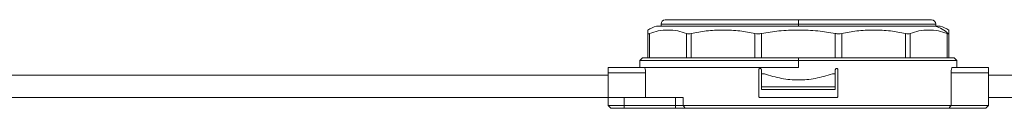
# Model space of a CAD drawing. Header units: millimetres. Extents: x -456 to 1926, y -70 to 431.
# Tile 40 of 44: x 1626 to 1813, y 160 to 177. Entities that reach past the tile are written whole.
import ezdxf

# ---------------------------------------------------------------- set-up
doc = ezdxf.new("R2010")
doc.units = ezdxf.units.MM
doc.linetypes.add('SLD-Solid', pattern=[0])

msp = doc.modelspace()

# ---------------------------------------------------------------- linework, layer by layer
at = {"color": 7, "linetype": 'SLD-Solid', "lineweight": 18}
for p, q in [((1748.34, 177.16), (1773.54, 177.16)), ((1773.54, 177.16), (1798.74, 177.16)), ((1773.54, 177.16), (1773.54, 176.36)), ((1746.69, 175.96), (1799.47, 175.96)), ((1747.54, 176.36), (1747.54, 175.96)), ((1747.54, 176.36), (1773.54, 176.36)), ((1773.54, 175.96), (1773.54, 176.36)), ((1773.54, 176.36), (1799.54, 176.36)), ((1799.47, 175.96), (1800.39, 175.96)), ((1799.54, 175.96), (1799.54, 176.36)), ((1745.04, 169.96), (1745.04, 174.6)), ((1745.37, 169.96), (1745.37, 174.6)), ((1752.34, 169.96), (1752.34, 174.6)), ((1753.26, 169.96), (1753.26, 174.6)), ((1765.32, 169.96), (1765.32, 174.6)), ((1766.57, 169.96), (1766.57, 174.6)), ((1780.51, 169.96), (1780.51, 174.6)), ((1781.76, 169.96), (1781.76, 174.6)), ((1793.82, 169.96), (1793.82, 174.6)), ((1794.74, 169.96), (1794.74, 174.6)), ((1801.7, 169.96), (1801.7, 174.6)), ((1802.04, 169.96), (1802.04, 174.6)), ((1744.04, 169.96), (1743.54, 169.46)), ((1744.04, 169.96), (1773.54, 169.96)), ((1803.04, 169.96), (1773.54, 169.96)), ((1773.54, 169.96), (1773.54, 169.46)), ((1803.54, 169.46), (1803.04, 169.96)), ((1737.54, 168.16), (1744.37, 168.16)), ((1737.54, 168.16), (1737.54, 167.16)), ((1743.54, 169.46), (1743.54, 168.16)), ((1743.54, 169.46), (1773.54, 169.46)), ((1744.37, 168.16), (1773.54, 168.16)), ((1773.54, 168.16), (1773.54, 169.46)), ((1773.54, 169.46), (1803.54, 169.46)), ((1802.71, 168.16), (1809.54, 168.16)), ((1803.54, 168.16), (1803.54, 169.46)), ((1809.54, 168.16), (1809.54, 167.16)), ((1609.54, 166.71), (1737.54, 166.71)), ((1737.54, 167.16), (1744.62, 167.16)), ((1737.54, 167.16), (1737.54, 162.46)), ((1744.62, 162.46), (1744.62, 167.16)), ((1766.04, 162.71), (1766.04, 167.71)), ((1766.54, 167.71), (1766.54, 166.96)), ((1766.54, 164.46), (1766.54, 166.96)), ((1766.54, 166.96), (1767.1, 166.96)), ((1779.98, 166.96), (1780.54, 166.96)), ((1780.54, 167.71), (1780.54, 166.96)), ((1780.54, 166.96), (1780.54, 164.46)), ((1781.04, 162.71), (1781.04, 167.71)), ((1802.45, 160.96), (1802.45, 167.16)), ((1802.45, 167.16), (1809.54, 167.16)), ((1809.54, 167.16), (1809.54, 160.96)), ((1809.54, 166.71), (1869.95, 166.71)), ((1780.54, 164.46), (1766.54, 164.46)), ((1766.54, 163.96), (1766.54, 164.46)), ((1780.54, 163.96), (1780.54, 164.46)), ((1609.54, 162.46), (1737.54, 162.46)), ((1737.54, 160.96), (1737.54, 162.46)), ((1737.54, 162.46), (1740.54, 162.46)), ((1740.54, 160.96), (1740.54, 162.46)), ((1750.3, 162.46), (1740.54, 162.46)), ((1750.3, 160.96), (1750.3, 162.46)), ((1750.3, 162.46), (1751.75, 162.46)), ((1751.75, 160.96), (1751.75, 162.46)), ((1766.29, 162.46), (1780.79, 162.46)), ((1780.54, 163.96), (1766.54, 163.96)), ((1809.54, 162.46), (1869.95, 162.46)), ((1738.04, 160.46), (1737.54, 160.96)), ((1740.54, 160.96), (1737.54, 160.96)), ((1740.54, 160.46), (1738.04, 160.46)), ((1740.54, 160.46), (1740.54, 160.96)), ((1750.3, 160.96), (1740.54, 160.96)), ((1750.3, 160.46), (1740.54, 160.46)), ((1750.3, 160.46), (1750.3, 160.96)), ((1802.45, 160.96), (1751.75, 160.96)), ((1752.12, 160.46), (1751.75, 160.96)), ((1802.07, 160.46), (1752.12, 160.46)), ((1802.07, 160.46), (1809.04, 160.46)), ((1802.45, 160.96), (1809.54, 160.96)), ((1809.04, 160.46), (1809.54, 160.96))]:
    msp.add_line(p, q, dxfattribs=at)
at = {"color": 7, "linetype": 'SLD-Solid', "lineweight": 18, "flags": 128}
for points in [[(1751.75, 160.96), (1751.61, 160.96), (1751.45, 160.96), (1751.27, 160.96), (1751.09, 160.96), (1750.9, 160.96), (1750.7, 160.96), (1750.5, 160.96), (1750.3, 160.96)], [(1752.12, 160.46), (1751.93, 160.46), (1751.73, 160.46), (1751.52, 160.46), (1751.29, 160.46), (1751.05, 160.46), (1750.81, 160.46), (1750.55, 160.46), (1750.3, 160.46)]]:
    msp.add_lwpolyline(points, dxfattribs=at)
at = {"color": 7, "linetype": 'SLD-Solid', "lineweight": 18}
for centre, radius, start, end in [((1748.34, 176.36), 0.8, 90, 180), ((1798.74, 176.36), 0.8, 0, 90), ((1748.25, 170.14), 6.02, 104.9928, 122.1991), ((1797.92, 170.41), 5.76, 45.6313, 74.405), ((1798.83, 170.14), 6.02, 57.7771, 75.0072)]:
    msp.add_arc(centre, radius, start, end, dxfattribs=at)
for points, knots in [([(1802.04, 175.24), (1802.04, 175.24), (1802.04, 175.29), (1802.04, 175.15), (1802.04, 174.78), (1802.04, 174.6)], [0, 0, 0, 0, 0.000935, 0.526951, 1, 1, 1, 1]), ([(1745.04, 174.6), (1745.04, 174.79), (1745.04, 175.18), (1745.04, 175.22), (1745.04, 175.24)], [0, 0, 0, 0, 0.473466, 1, 1, 1, 1]), ([(1752.34, 174.6), (1751.8, 174.78), (1750.64, 175.17), (1748.86, 175.27), (1747.07, 175.17), (1745.92, 174.78), (1745.37, 174.6)], [0, 0, 0, 0, 0.236426, 0.49999, 0.763559, 1, 1, 1, 1]), ([(1765.32, 174.6), (1764.38, 174.78), (1762.38, 175.17), (1759.29, 175.27), (1756.2, 175.17), (1754.2, 174.78), (1753.26, 174.6)], [0, 0, 0, 0, 0.236379, 0.499917, 0.763509, 1, 1, 1, 1]), ([(1780.51, 174.6), (1779.42, 174.78), (1777.11, 175.17), (1773.54, 175.27), (1769.97, 175.17), (1767.66, 174.78), (1766.57, 174.6)], [0, 0, 0, 0, 0.236329, 0.499843, 0.763462, 1, 1, 1, 1]), ([(1793.82, 174.6), (1792.88, 174.78), (1790.88, 175.17), (1787.79, 175.27), (1784.7, 175.17), (1782.7, 174.78), (1781.76, 174.6)], [0, 0, 0, 0, 0.236422, 0.499664, 0.763434, 1, 1, 1, 1]), ([(1801.7, 174.6), (1801.16, 174.78), (1800.01, 175.17), (1798.22, 175.27), (1796.44, 175.17), (1795.28, 174.78), (1794.74, 174.6)], [0, 0, 0, 0, 0.236407, 0.499638, 0.763417, 1, 1, 1, 1]), ([(1801.7, 174.6), (1801.76, 174.58), (1801.86, 174.54), (1801.93, 174.53), (1801.95, 174.53)], [0, 0, 0, 0, 0.570321, 1, 1, 1, 1]), ([(1801.95, 174.53), (1801.98, 174.53), (1802.03, 174.54), (1802.04, 174.58), (1802.04, 174.6)], [0, 0, 0, 0, 0.5494201, 1, 1, 1, 1]), ([(1744.37, 168.16), (1744.39, 168.15), (1744.45, 168.12), (1744.53, 167.94), (1744.59, 167.68), (1744.62, 167.4), (1744.62, 167.22), (1744.62, 167.16)], [0, 0, 0, 0, 0.223086, 0.446234, 0.667103, 0.881283, 1, 1, 1, 1]), ([(1766.04, 167.71), (1766.04, 167.74), (1766.05, 167.79), (1766.09, 167.87), (1766.15, 167.92), (1766.22, 167.95), (1766.27, 167.96), (1766.29, 167.96)], [0, 0, 0, 0, 0.206401, 0.412699, 0.621928, 0.837443, 1, 1, 1, 1]), ([(1766.29, 167.96), (1766.32, 167.96), (1766.37, 167.95), (1766.45, 167.91), (1766.51, 167.84), (1766.54, 167.77), (1766.54, 167.73), (1766.54, 167.71)], [0, 0, 0, 0, 0.222814, 0.445745, 0.66525, 0.878587, 1, 1, 1, 1]), ([(1780.54, 167.71), (1780.54, 167.74), (1780.55, 167.79), (1780.59, 167.87), (1780.65, 167.92), (1780.72, 167.95), (1780.77, 167.96), (1780.79, 167.96)], [0, 0, 0, 0, 0.2071539, 0.4142217, 0.6237491, 0.8388059, 1, 1, 1, 1]), ([(1780.79, 167.96), (1780.82, 167.96), (1780.87, 167.95), (1780.95, 167.91), (1781.01, 167.84), (1781.04, 167.77), (1781.04, 167.73), (1781.04, 167.71)], [0, 0, 0, 0, 0.223211, 0.446521, 0.666732, 0.88035, 1, 1, 1, 1]), ([(1802.45, 167.16), (1802.46, 167.27), (1802.46, 167.49), (1802.51, 167.78), (1802.57, 168.01), (1802.64, 168.14), (1802.69, 168.15), (1802.71, 168.16)], [0, 0, 0, 0, 0.205787, 0.411449, 0.620608, 0.8368, 1, 1, 1, 1]), ([(1767.1, 166.96), (1768.17, 166.62), (1770.25, 165.97), (1773.54, 165.71), (1776.83, 165.97), (1778.91, 166.62), (1779.98, 166.96)], [0, 0, 0, 0, 0.258526, 0.5, 0.741474, 1, 1, 1, 1]), ([(1766.29, 162.46), (1766.26, 162.46), (1766.2, 162.47), (1766.13, 162.51), (1766.07, 162.58), (1766.04, 162.65), (1766.04, 162.69), (1766.04, 162.71)], [0, 0, 0, 0, 0.223211, 0.446521, 0.666732, 0.88035, 1, 1, 1, 1]), ([(1781.04, 162.71), (1781.04, 162.68), (1781.03, 162.63), (1780.99, 162.55), (1780.93, 162.5), (1780.86, 162.46), (1780.81, 162.46), (1780.79, 162.46)], [0, 0, 0, 0, 0.206401, 0.412699, 0.621928, 0.837443, 1, 1, 1, 1]), ([(1802.07, 160.46), (1802.14, 160.55), (1802.27, 160.72), (1802.4, 160.89), (1802.45, 160.96)], [0, 0, 0, 0, 0.5583174, 1, 1, 1, 1])]:
    msp.add_open_spline(points, degree=3, knots=knots, dxfattribs=at)
for points in [[(1745.04, 174.6), (1745.05, 174.56), (1745.08, 174.49), (1745.28, 174.56), (1745.37, 174.6)], [(1752.34, 174.6), (1752.46, 174.56), (1752.71, 174.49), (1753.07, 174.56), (1753.26, 174.6)], [(1765.32, 174.6), (1765.52, 174.56), (1765.91, 174.49), (1766.35, 174.56), (1766.57, 174.6)], [(1780.51, 174.6), (1780.72, 174.56), (1781.16, 174.49), (1781.56, 174.56), (1781.76, 174.6)], [(1793.82, 174.6), (1794, 174.56), (1794.37, 174.49), (1794.61, 174.56), (1794.74, 174.6)]]:
    msp.add_open_spline(points, degree=3, dxfattribs=at)

doc.saveas('drawing.dxf')
